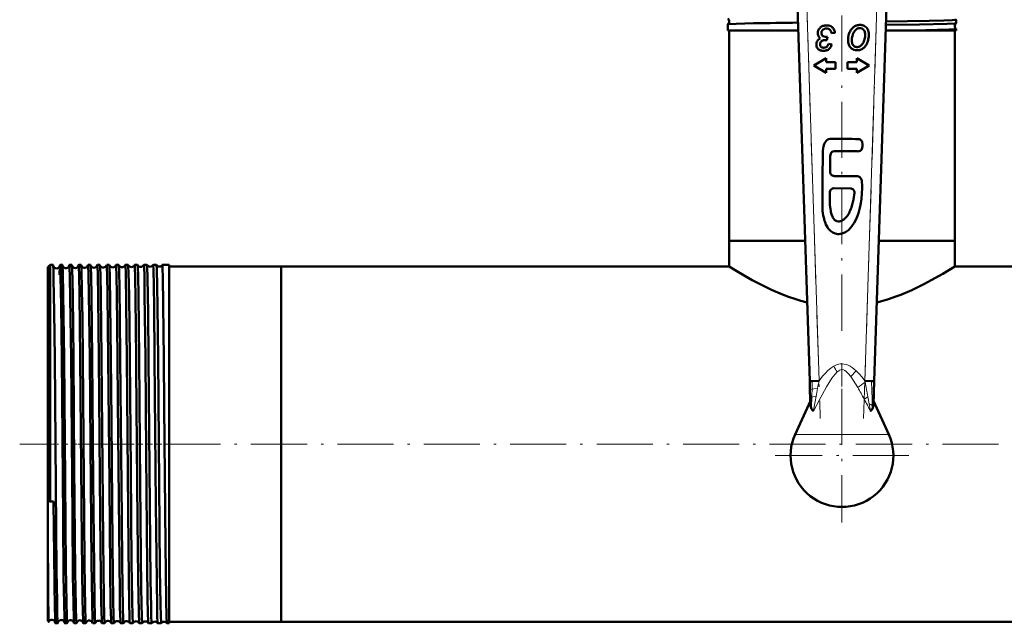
# Model space of a CAD drawing. Extents: x -1438 to 1837, y -1580 to 612.
# Tile 1 of 90: x -199 to 12, y -1576 to -1447. Entities that reach past the tile are written whole.
import ezdxf

# ---------------------------------------------------------------- set-up
doc = ezdxf.new("R2010")
doc.units = 0
doc.linetypes.add('DASHDOT', pattern=[18.5, 12, -3, 0.5, -3])

msp = doc.modelspace()

# ---------------------------------------------------------------- linework, layer by layer
at = {"color": 7, "linetype": 'DASHDOT', "lineweight": 18}
for p, q in [((-30.97, -1435.95), (-27.85, -1532.17)), ((-18.57, -1532.17), (-15.45, -1435.95)), ((-23.21, -1513.38), (-23.21, -1440.74)), ((-23.21, -1525.81), (-23.21, -1554.41)), ((472.79, -1537.66), (-199.21, -1537.66)), ((-8.91, -1540.11), (-37.51, -1540.11))]:
    msp.add_line(p, q, dxfattribs=at)
at = {"color": 7, "lineweight": 50}
for p, q in [((-32.71, -1444.08), (-30.11, -1524.17)), ((-16.31, -1524.17), (-13.71, -1444.08)), ((-47.67, -1447.79), (-47.66, -1447.78)), ((-47.67, -1449.11), (-47.67, -1447.79)), ((1.25, -1447.55), (1.25, -1446.8)), ((1.25, -1447.55), (1.25, -1447.55)), ((-42.16, -1449.11), (-47.67, -1449.11)), ((-47.36, -1494.11), (-47.36, -1449.11)), ((-32.54, -1449.11), (-42.16, -1449.11)), ((-27.6, -1449.65), (-27.59, -1449.6)), ((-25.45, -1449.65), (-24.69, -1449.58)), ((-11.47, -1449.11), (-13.88, -1449.11)), ((1.25, -1449.11), (-11.47, -1449.11)), ((0.94, -1494.11), (0.94, -1449.11)), ((1.25, -1448.78), (1.25, -1448.77)), ((1.25, -1449.11), (1.25, -1448.78)), ((-26.64, -1451.15), (-26.55, -1451.15)), ((-26.44, -1451.16), (-26.31, -1450.46)), ((-25.37, -1452.08), (-26.11, -1451.99)), ((-27.69, -1452.61), (-27.73, -1452.58)), ((-26.57, -1455.06), (-29.26, -1456.61)), ((-26.57, -1455.88), (-26.57, -1455.06)), ((-24.57, -1455.88), (-26.57, -1455.88)), ((-24.57, -1457.35), (-24.57, -1455.88)), ((-22.05, -1455.88), (-22.05, -1457.35)), ((-20.05, -1455.88), (-22.05, -1455.88)), ((-20.05, -1455.06), (-20.05, -1455.88)), ((-17.36, -1456.61), (-20.05, -1455.06)), ((-29.26, -1456.61), (-26.57, -1458.17)), ((-26.57, -1457.35), (-24.57, -1457.35)), ((-26.57, -1458.17), (-26.57, -1457.35)), ((-22.05, -1457.35), (-20.05, -1457.35)), ((-20.05, -1458.17), (-17.36, -1456.61)), ((-20.05, -1457.35), (-20.05, -1458.17)), ((-24.81, -1474.93), (-19.94, -1474.96)), ((-25.73, -1479.38), (-25.7, -1475.8)), ((-20.06, -1480.31), (-24.87, -1480.27)), ((-24.92, -1482.87), (-21.41, -1482.9)), ((-41.92, -1494.11), (-47.36, -1494.11)), ((-31.08, -1494.11), (-47.36, -1494.11)), ((-47.36, -1499.61), (-47.36, -1494.11)), ((-31.08, -1494.11), (-41.92, -1494.11)), ((0.94, -1494.11), (-15.32, -1494.11)), ((0.94, -1494.11), (-15.32, -1494.11)), ((0.94, -1499.61), (0.94, -1494.11)), ((-193.21, -1499.8), (-192.71, -1499.3)), ((-193.21, -1499.8), (-193.21, -1519.51)), ((-192.71, -1499.3), (-192.71, -1519.27)), ((-192.06, -1499.3), (-192.71, -1499.3)), ((-190.06, -1499.3), (-190.56, -1499.3)), ((-188.06, -1499.3), (-188.57, -1499.3)), ((-186.05, -1499.3), (-186.57, -1499.3)), ((-184.04, -1499.3), (-184.57, -1499.3)), ((-182.04, -1499.3), (-182.58, -1499.3)), ((-180.03, -1499.3), (-180.59, -1499.3)), ((-178.01, -1499.3), (-178.6, -1499.3)), ((-176, -1499.3), (-176.61, -1499.3)), ((-173.98, -1499.3), (-174.63, -1499.3)), ((-173.98, -1499.31), (-173.98, -1499.3)), ((-172.64, -1499.3), (-172.65, -1499.31)), ((-171.96, -1499.3), (-172.64, -1499.3)), ((-171.96, -1499.31), (-171.96, -1499.3)), ((-170.66, -1499.3), (-170.67, -1499.31)), ((-169.94, -1499.3), (-170.66, -1499.3)), ((-169.94, -1499.31), (-169.94, -1499.3)), ((-168.68, -1499.3), (-168.69, -1499.31)), ((-167.21, -1499.3), (-168.68, -1499.3)), ((-167.21, -1499.3), (-167.21, -1519.27)), ((-143.21, -1499.61), (-167.21, -1499.61)), ((-143.21, -1499.61), (-143.21, -1519.42)), ((-47.36, -1499.61), (-143.21, -1499.61)), ((-143.21, -1499.61), (-143.21, -1575.71)), ((123.34, -1499.61), (0.94, -1499.61)), ((-192.71, -1519.27), (-192.71, -1549.96)), ((-167.21, -1519.27), (-167.21, -1576.02)), ((-143.21, -1519.42), (-143.21, -1575.71)), ((-193.21, -1519.51), (-193.21, -1549.81)), ((-29.54, -1524.15), (-30.11, -1524.17)), ((-30.11, -1524.17), (-30.05, -1526.09)), ((-28.11, -1524.11), (-29.54, -1524.15)), ((-16.89, -1524.15), (-18.31, -1524.11)), ((-16.31, -1524.17), (-16.89, -1524.15)), ((-16.47, -1529.26), (-16.31, -1524.17)), ((-30.05, -1526.09), (-29.99, -1527.96)), ((-29.97, -1528.36), (-33.24, -1535.59)), ((-29.99, -1527.96), (-29.94, -1529.26)), ((-13.18, -1535.59), (-16.44, -1528.36)), ((-192.71, -1549.96), (-193.21, -1549.81)), ((-193.21, -1549.81), (-193.21, -1556.11)), ((-192.71, -1549.96), (-191.96, -1549.96)), ((-193.21, -1556.11), (-193.21, -1575.52)), ((-193.21, -1575.52), (-193, -1575.73)), ((-191.06, -1576.02), (-191.56, -1576.02)), ((-189.06, -1576.02), (-189.56, -1576.02)), ((-187.05, -1576.02), (-187.57, -1576.02)), ((-185.05, -1576.02), (-185.57, -1576.02)), ((-183.04, -1576.02), (-183.58, -1576.02)), ((-181.03, -1576.02), (-181.59, -1576.02)), ((-179.02, -1576.02), (-179.59, -1576.02)), ((-177.01, -1576.02), (-177.61, -1576.02)), ((-174.99, -1576.02), (-175.62, -1576.02)), ((-174.99, -1576.02), (-174.99, -1576.02)), ((-173.64, -1576.02), (-173.64, -1576.02)), ((-172.97, -1576.02), (-173.64, -1576.02)), ((-172.97, -1576.02), (-172.97, -1576.02)), ((-171.65, -1576.02), (-171.66, -1576.02)), ((-170.95, -1576.02), (-171.65, -1576.02)), ((-170.95, -1576.02), (-170.95, -1576.02)), ((-169.67, -1576.02), (-169.68, -1576.02)), ((-168.93, -1576.02), (-169.67, -1576.02)), ((-168.93, -1576.02), (-168.93, -1576.02)), ((-167.7, -1576.02), (-167.7, -1576.02)), ((-167.21, -1576.02), (-167.7, -1576.02)), ((-143.21, -1575.71), (-167.21, -1575.71)), ((416.79, -1575.71), (-143.21, -1575.71))]:
    msp.add_line(p, q, dxfattribs=at)
at = {"color": 7, "lineweight": 18}
for p, q in [((-30.71, -1444.01), (-28.11, -1524.11)), ((-18.31, -1524.11), (-15.71, -1444.01)), ((-20.18, -1521.96), (-21.33, -1523.19)), ((-18.26, -1524.37), (-18.31, -1524.11)), ((-17.65, -1527.53), (-18.45, -1528.03)), ((-16.7, -1530.1), (-16.72, -1529.37)), ((-23.21, -1535.59), (-33.24, -1535.59)), ((-13.18, -1535.59), (-23.21, -1535.59))]:
    msp.add_line(p, q, dxfattribs=at)
at = {"color": 7, "linetype": 'DASHDOT', "lineweight": 18, "ltscale": 0.416745}
msp.add_line((-23.21, -1520.31), (-23.21, -1536.98), dxfattribs=at)
at = {"color": 7, "linetype": 'DASHDOT', "lineweight": 18, "ltscale": 0.06524}
msp.add_line((-193.43, -1537.66), (-190.82, -1537.66), dxfattribs=at)
at = {"color": 7, "linetype": 'DASHDOT', "lineweight": 18, "ltscale": 0.03561}
msp.add_line((-188.92, -1537.66), (-190.34, -1537.66), dxfattribs=at)
at = {"color": 7, "linetype": 'DASHDOT', "lineweight": 18, "ltscale": 0.03565}
msp.add_line((-186.92, -1537.66), (-188.34, -1537.66), dxfattribs=at)
at = {"color": 7, "linetype": 'DASHDOT', "lineweight": 18, "ltscale": 0.035804}
msp.add_line((-184.92, -1537.66), (-186.35, -1537.66), dxfattribs=at)
at = {"color": 7, "linetype": 'DASHDOT', "lineweight": 18, "ltscale": 0.036131}
msp.add_line((-182.91, -1537.66), (-184.36, -1537.66), dxfattribs=at)
at = {"color": 7, "linetype": 'DASHDOT', "lineweight": 18, "ltscale": 0.036586}
msp.add_line((-180.9, -1537.66), (-182.36, -1537.66), dxfattribs=at)
at = {"color": 7, "linetype": 'DASHDOT', "lineweight": 18, "ltscale": 0.037163}
msp.add_line((-178.89, -1537.66), (-180.37, -1537.66), dxfattribs=at)
at = {"color": 7, "linetype": 'DASHDOT', "lineweight": 18, "ltscale": 0.037863}
msp.add_line((-176.87, -1537.66), (-178.39, -1537.66), dxfattribs=at)
at = {"color": 7, "linetype": 'DASHDOT', "lineweight": 18, "ltscale": 0.038689}
msp.add_line((-174.86, -1537.66), (-176.4, -1537.66), dxfattribs=at)
at = {"color": 7, "linetype": 'DASHDOT', "lineweight": 18, "ltscale": 0.039642}
msp.add_line((-172.84, -1537.66), (-174.42, -1537.66), dxfattribs=at)
at = {"color": 7, "linetype": 'DASHDOT', "lineweight": 18, "ltscale": 0.040735}
msp.add_line((-170.81, -1537.66), (-172.44, -1537.66), dxfattribs=at)
at = {"color": 7, "linetype": 'DASHDOT', "lineweight": 18, "ltscale": 0.04198}
msp.add_line((-168.79, -1537.66), (-170.47, -1537.66), dxfattribs=at)
at = {"color": 7, "lineweight": 50}
for points in [[(-47.66, -1447.78), (-47.66, -1447.78), (-47.63, -1447.77), (-47.46, -1447.75), (-45.85, -1447.67), (-42.16, -1447.57)], [(-13.84, -1447.92), (-6.64, -1447.81), (-0.71, -1447.68), (0.98, -1447.59), (1.2, -1447.57), (1.24, -1447.56), (1.25, -1447.55)], [(-13.81, -1447.17), (-4.53, -1447.02), (-1.4, -1446.95), (0.4, -1446.88), (0.94, -1446.85), (1.22, -1446.82), (1.24, -1446.81), (1.25, -1446.8), (1.25, -1446.8), (1.25, -1446.8)], [(-11.47, -1449.11), (-5.25, -1449.01), (-0.23, -1448.89), (1, -1448.82), (1.22, -1448.79), (1.24, -1448.78), (1.25, -1448.78), (1.25, -1448.78), (1.25, -1448.78)], [(-25.75, -1472.3), (-26.1, -1472.4), (-26.26, -1472.47), (-26.49, -1472.65), (-26.69, -1472.86), (-26.88, -1473.15), (-27.03, -1473.47), (-27.16, -1473.91), (-27.24, -1474.36), (-27.3, -1474.82), (-27.31, -1475.56)], [(-25.09, -1472.29), (-25.53, -1472.28), (-25.75, -1472.3)], [(-19.08, -1472.64), (-19.21, -1472.5), (-19.38, -1472.4), (-19.63, -1472.34)], [(-18.88, -1473.02), (-18.99, -1472.76), (-19.08, -1472.64)], [(-18.79, -1473.86), (-18.79, -1473.44), (-18.88, -1473.02)], [(-19.55, -1474.97), (-19.32, -1474.9), (-19.13, -1474.74), (-19.06, -1474.65)], [(-19.06, -1474.65), (-18.94, -1474.46), (-18.87, -1474.24), (-18.79, -1473.86)], [(-27.31, -1475.56), (-27.37, -1480.55), (-27.39, -1483.48), (-27.4, -1485.81)], [(-19.37, -1487.04), (-19.18, -1486.1), (-19.05, -1485.14), (-18.94, -1484.02), (-18.89, -1482.85), (-18.89, -1482.08), (-18.92, -1481.68), (-18.99, -1481.24), (-19.05, -1481.03), (-19.14, -1480.8), (-19.28, -1480.6), (-19.44, -1480.46), (-19.64, -1480.36), (-19.86, -1480.31), (-20.06, -1480.31)], [(-25.61, -1487.81), (-25.69, -1487.36), (-25.78, -1486.44), (-25.82, -1484.8), (-25.8, -1483.72)], [(-20.55, -1483.85), (-20.74, -1485.27), (-20.92, -1486.11), (-21.08, -1486.66)], [(-27.4, -1485.81), (-27.38, -1487.09), (-27.34, -1487.72)], [(-27.34, -1487.72), (-27.21, -1488.69), (-27.11, -1489.17)], [(-19.9, -1488.81), (-19.69, -1488.23), (-19.37, -1487.04)], [(-27.11, -1489.17), (-26.94, -1489.83), (-26.83, -1490.16), (-26.63, -1490.63)], [(-25.03, -1489.37), (-25.19, -1489.13), (-25.41, -1488.6)], [(-24.55, -1489.82), (-24.73, -1489.69), (-25.03, -1489.37)], [(-20.61, -1490.31), (-20.18, -1489.49), (-19.9, -1488.81)], [(-26.63, -1490.63), (-26.32, -1491.2), (-26.13, -1491.47), (-25.82, -1491.84), (-25.56, -1492.08)], [(-25.56, -1492.08), (-25.13, -1492.37), (-24.66, -1492.58)], [(-22.81, -1492.44), (-22.47, -1492.27), (-22.25, -1492.13), (-21.84, -1491.82)], [(-21.84, -1491.82), (-21.38, -1491.37), (-21.1, -1491.03), (-20.61, -1490.31)], [(-191.99, -1500.37), (-192.04, -1499.42), (-192.05, -1499.32), (-192.06, -1499.31), (-192.06, -1499.31), (-192.06, -1499.3)], [(-191.72, -1519.27), (-191.83, -1509.32), (-191.94, -1502.33), (-191.99, -1500.37)], [(-190.56, -1499.3), (-190.56, -1499.3), (-190.57, -1499.31), (-190.57, -1499.31), (-190.57, -1499.32), (-190.59, -1499.47)], [(-190.22, -1519.27), (-190.35, -1507.9), (-190.45, -1501.89), (-190.5, -1500.12), (-190.54, -1499.39), (-190.56, -1499.31), (-190.56, -1499.31), (-190.56, -1499.3), (-190.56, -1499.3)], [(-190.03, -1499.51), (-190.05, -1499.33), (-190.05, -1499.31), (-190.06, -1499.31), (-190.06, -1499.3), (-190.06, -1499.3)], [(-189.72, -1519.27), (-189.87, -1505.66), (-189.97, -1500.96), (-190.03, -1499.51)], [(-188.57, -1499.3), (-188.57, -1499.3), (-188.57, -1499.3), (-188.57, -1499.31), (-188.57, -1499.31), (-188.58, -1499.33), (-188.6, -1499.56)], [(-188.22, -1519.27), (-188.37, -1506.42), (-188.45, -1502), (-188.52, -1499.61), (-188.55, -1499.34), (-188.56, -1499.31), (-188.56, -1499.31), (-188.56, -1499.3), (-188.56, -1499.3), (-188.57, -1499.3)], [(-188.04, -1499.39), (-188.05, -1499.31), (-188.05, -1499.31), (-188.05, -1499.3), (-188.06, -1499.3)], [(-187.72, -1519.27), (-187.87, -1505.99), (-187.92, -1502.67), (-187.99, -1500.17), (-188.04, -1499.39)], [(-186.57, -1499.3), (-186.57, -1499.3), (-186.57, -1499.31), (-186.58, -1499.31), (-186.59, -1499.38)], [(-186.23, -1519.27), (-186.38, -1505.59), (-186.46, -1501.66), (-186.52, -1499.69), (-186.55, -1499.35), (-186.56, -1499.32), (-186.56, -1499.31), (-186.57, -1499.31), (-186.57, -1499.3), (-186.57, -1499.3)], [(-185.71, -1519.27), (-185.8, -1510.84), (-185.88, -1504.62), (-185.98, -1500.36), (-186.02, -1499.44), (-186.04, -1499.35)], [(-184.23, -1519.27), (-184.39, -1505.64), (-184.47, -1501.26), (-184.54, -1499.53), (-184.56, -1499.33), (-184.57, -1499.31), (-184.57, -1499.31), (-184.57, -1499.3), (-184.57, -1499.3), (-184.57, -1499.3)], [(-183.7, -1519.27), (-183.86, -1505.86), (-183.93, -1501.76), (-184, -1499.71), (-184.03, -1499.33)], [(-182.24, -1519.27), (-182.39, -1506.37), (-182.48, -1501.15), (-182.53, -1499.76), (-182.56, -1499.35), (-182.57, -1499.32), (-182.58, -1499.31), (-182.58, -1499.31), (-182.58, -1499.3), (-182.58, -1499.3)], [(-181.69, -1519.27), (-181.85, -1505.75), (-181.92, -1501.73), (-181.99, -1499.73), (-182.01, -1499.4), (-182.03, -1499.32)], [(-180.25, -1519.27), (-180.41, -1505.6), (-180.48, -1501.66), (-180.54, -1499.69), (-180.57, -1499.35), (-180.58, -1499.32), (-180.58, -1499.31), (-180.59, -1499.31), (-180.59, -1499.3), (-180.59, -1499.3)], [(-179.68, -1519.27), (-179.81, -1507.76), (-179.91, -1501.68), (-179.98, -1499.67), (-180.01, -1499.38), (-180.02, -1499.32)], [(-178.26, -1519.27), (-178.42, -1505.64), (-178.49, -1501.65), (-178.56, -1499.65), (-178.59, -1499.34), (-178.59, -1499.32), (-178.6, -1499.31), (-178.6, -1499.3), (-178.6, -1499.3), (-178.6, -1499.3)], [(-177.67, -1519.27), (-177.76, -1510.64), (-177.84, -1504.51), (-177.94, -1500.32), (-177.99, -1499.42), (-178, -1499.34), (-178.01, -1499.31)], [(-176.27, -1519.27), (-176.4, -1507.88), (-176.52, -1501.03), (-176.58, -1499.51), (-176.6, -1499.33), (-176.61, -1499.31), (-176.61, -1499.31), (-176.61, -1499.3), (-176.61, -1499.3)], [(-175.66, -1519.27), (-175.81, -1505.76), (-175.9, -1501.01), (-175.96, -1499.55), (-175.98, -1499.35), (-175.99, -1499.31)], [(-174.29, -1519.27), (-174.43, -1506.42), (-174.51, -1502), (-174.59, -1499.61), (-174.61, -1499.34), (-174.62, -1499.31), (-174.62, -1499.31), (-174.62, -1499.3), (-174.63, -1499.3), (-174.63, -1499.3)], [(-173.64, -1519.27), (-173.79, -1505.68), (-173.87, -1501.7), (-173.94, -1499.71), (-173.96, -1499.37), (-173.97, -1499.32), (-173.98, -1499.31)], [(-172.31, -1519.27), (-172.46, -1505.6), (-172.53, -1501.66), (-172.6, -1499.69), (-172.63, -1499.35), (-172.64, -1499.32), (-172.64, -1499.31), (-172.64, -1499.31), (-172.64, -1499.3), (-172.64, -1499.3)], [(-171.62, -1519.27), (-171.72, -1509.63), (-171.84, -1502.09), (-171.92, -1499.68), (-171.95, -1499.36), (-171.95, -1499.32), (-171.96, -1499.31)], [(-170.33, -1519.27), (-170.44, -1508.18), (-170.51, -1503.91), (-170.6, -1500.13), (-170.64, -1499.4), (-170.66, -1499.31), (-170.66, -1499.31), (-170.66, -1499.3), (-170.66, -1499.3)], [(-169.6, -1519.27), (-169.72, -1508.22), (-169.78, -1503.95), (-169.87, -1500.16), (-169.92, -1499.42), (-169.93, -1499.33), (-169.94, -1499.31), (-169.94, -1499.31)], [(-168.35, -1519.27), (-168.47, -1507.92), (-168.57, -1501.88), (-168.62, -1500.11), (-168.66, -1499.39), (-168.68, -1499.31), (-168.68, -1499.31), (-168.68, -1499.3), (-168.68, -1499.3)], [(-30.66, -1507.33), (-31.99, -1506.98), (-33.3, -1506.58), (-34.64, -1506.12), (-35.94, -1505.62), (-38.29, -1504.62), (-40.45, -1503.58), (-42.43, -1502.53), (-44.16, -1501.56), (-45.74, -1500.62), (-47.36, -1499.61)], [(0.94, -1499.61), (-1.61, -1501.18), (-4.09, -1502.59), (-5.55, -1503.36), (-6.85, -1504.02), (-8.23, -1504.67), (-10.59, -1505.67), (-11.89, -1506.16), (-13.23, -1506.61), (-14.48, -1506.99), (-15.76, -1507.33)], [(-191.06, -1576.02), (-191.06, -1576.02), (-191.06, -1576.02), (-191.07, -1576.02), (-191.07, -1576.01), (-191.07, -1575.99), (-191.1, -1575.75), (-191.17, -1573.64), (-191.22, -1571.31), (-191.31, -1564.89), (-191.49, -1546.56), (-191.72, -1519.27)], [(-189.64, -1574.98), (-189.72, -1571.72), (-189.8, -1566.04), (-189.93, -1553.53), (-190.22, -1519.27)], [(-189.06, -1576.02), (-189.06, -1576.02), (-189.06, -1576.02), (-189.06, -1576.02), (-189.08, -1575.96), (-189.11, -1575.49), (-189.15, -1574.56), (-189.22, -1571.49), (-189.32, -1563.9), (-189.49, -1545.46), (-189.72, -1519.27)], [(-187.59, -1575.9), (-187.64, -1575.12), (-187.72, -1571.65), (-187.8, -1565.94), (-187.93, -1553.33), (-188.22, -1519.27)], [(-187.05, -1576.02), (-187.06, -1576.02), (-187.06, -1576.02), (-187.06, -1576.01), (-187.08, -1575.94), (-187.12, -1575.3), (-187.19, -1572.43), (-187.3, -1564.94), (-187.52, -1542.35), (-187.72, -1519.27)], [(-185.59, -1575.96), (-185.62, -1575.52), (-185.69, -1573.38), (-185.74, -1570.92), (-185.89, -1558.25), (-186.03, -1542.53), (-186.23, -1519.27)], [(-185.05, -1576.02), (-185.05, -1576.02), (-185.05, -1576.02), (-185.05, -1576.02), (-185.06, -1576.01), (-185.06, -1575.98), (-185.09, -1575.66), (-185.12, -1575.02), (-185.18, -1572.87), (-185.32, -1563.1), (-185.41, -1553.61), (-185.71, -1519.27)], [(-183.59, -1575.99), (-183.61, -1575.86), (-183.64, -1575.28), (-183.73, -1571.39), (-183.85, -1562.93), (-184.07, -1537.79), (-184.23, -1519.27)], [(-183.04, -1576.02), (-183.04, -1576.02), (-183.04, -1576.02), (-183.05, -1576.02), (-183.05, -1576), (-183.07, -1575.86), (-183.13, -1574.59), (-183.21, -1571), (-183.3, -1563.92), (-183.48, -1545.54), (-183.7, -1519.27)], [(-181.6, -1576), (-181.61, -1575.88), (-181.64, -1575.35), (-181.74, -1571.55), (-181.82, -1565.78), (-181.95, -1553.06), (-182.24, -1519.27)], [(-181.03, -1576.02), (-181.03, -1576.02), (-181.03, -1576.02), (-181.04, -1576.02), (-181.04, -1576.01), (-181.04, -1575.99), (-181.07, -1575.77), (-181.12, -1574.6), (-181.2, -1570.54), (-181.35, -1558.45), (-181.43, -1550.12), (-181.69, -1519.27)], [(-179.6, -1576.01), (-179.62, -1575.9), (-179.65, -1575.36), (-179.74, -1572.12), (-179.85, -1564.55), (-180.02, -1546.24), (-180.25, -1519.27)], [(-179.02, -1576.02), (-179.02, -1576.02), (-179.02, -1576.02), (-179.03, -1576.02), (-179.03, -1576), (-179.05, -1575.86), (-179.11, -1574.59), (-179.19, -1571), (-179.33, -1559.3), (-179.57, -1532.58), (-179.68, -1519.27)], [(-177.61, -1576.01), (-177.63, -1575.93), (-177.66, -1575.55), (-177.74, -1572.67), (-177.79, -1569.57), (-177.94, -1556.31), (-178.18, -1528.6), (-178.26, -1519.27)], [(-177.01, -1576.02), (-177.01, -1576.02), (-177.01, -1576.02), (-177.01, -1576.02), (-177.01, -1576.01), (-177.02, -1575.98), (-177.05, -1575.66), (-177.08, -1575.02), (-177.14, -1572.87), (-177.28, -1563.1), (-177.37, -1553.52), (-177.67, -1519.27)], [(-175.63, -1576.01), (-175.63, -1576), (-175.64, -1575.92), (-175.67, -1575.44), (-175.71, -1574.57), (-175.77, -1571.8), (-175.85, -1566.17), (-175.92, -1559.53), (-176.06, -1544.05), (-176.27, -1519.27)], [(-174.99, -1576.02), (-174.99, -1576.02), (-174.99, -1576.02), (-175, -1576.02), (-175, -1576), (-175.02, -1575.86), (-175.08, -1574.6), (-175.16, -1571), (-175.26, -1563.16), (-175.45, -1543.24), (-175.66, -1519.27)], [(-173.64, -1576.02), (-173.64, -1576.01), (-173.65, -1575.97), (-173.67, -1575.73), (-173.74, -1573.9), (-173.87, -1566.14), (-173.99, -1554.12), (-174.27, -1521.52), (-174.29, -1519.27)], [(-172.97, -1576.02), (-172.97, -1576.02), (-172.98, -1576.02), (-172.98, -1576.02), (-172.98, -1576.01), (-172.99, -1575.99), (-173.01, -1575.77), (-173.05, -1574.85), (-173.13, -1571.55), (-173.18, -1568.57), (-173.33, -1554.17), (-173.48, -1537.83), (-173.64, -1519.27)], [(-171.66, -1576.02), (-171.66, -1576), (-171.68, -1575.91), (-171.72, -1575.28), (-171.75, -1574.1), (-171.83, -1570.34), (-171.91, -1563.89), (-172.13, -1539.87), (-172.31, -1519.27)], [(-170.95, -1576.02), (-170.95, -1576.02), (-170.96, -1576.02), (-170.96, -1576.02), (-170.96, -1576), (-170.98, -1575.84), (-171.05, -1574.45), (-171.09, -1572.52), (-171.18, -1566.86), (-171.34, -1550.97), (-171.62, -1519.27)], [(-169.68, -1576.02), (-169.68, -1576.01), (-169.69, -1575.99), (-169.71, -1575.81), (-169.76, -1574.46), (-169.81, -1572.55), (-169.89, -1566.93), (-170.06, -1550.66), (-170.33, -1519.27)], [(-168.93, -1576.02), (-168.93, -1576.02), (-168.93, -1576.02), (-168.94, -1576.02), (-168.94, -1576), (-168.96, -1575.84), (-169.02, -1574.45), (-169.08, -1572), (-169.19, -1564.5), (-169.36, -1546.27), (-169.6, -1519.27)], [(-167.7, -1576.02), (-167.7, -1576.01), (-167.71, -1575.99), (-167.73, -1575.83), (-167.78, -1574.61), (-167.86, -1571.01), (-168, -1559.22), (-168.26, -1529.59), (-168.35, -1519.27)], [(-29.31, -1530.57), (-29.32, -1530.57), (-29.36, -1530.54), (-29.58, -1530.3), (-29.72, -1530.1)], [(-16.7, -1530.1), (-16.97, -1530.45), (-17.09, -1530.56), (-17.1, -1530.57), (-17.11, -1530.57)], [(-191.56, -1576.02), (-191.56, -1576.02), (-191.57, -1576.02), (-191.57, -1576.02), (-191.57, -1576), (-191.59, -1575.86), (-191.65, -1574.59), (-191.7, -1572.76), (-191.78, -1567.27), (-191.96, -1549.96)], [(-193, -1575.73), (-193, -1575.73), (-193.01, -1575.71), (-193.02, -1575.61), (-193.05, -1574.77), (-193.12, -1570.08), (-193.21, -1556.11)], [(-191.03, -1575.88), (-191.05, -1576.01), (-191.06, -1576.02), (-191.06, -1576.02), (-191.06, -1576.02), (-191.06, -1576.02)], [(-189.56, -1576.02), (-189.57, -1576.02), (-189.57, -1576.02), (-189.57, -1576.01), (-189.59, -1575.91), (-189.64, -1574.98)], [(-189.04, -1575.92), (-189.05, -1576.01), (-189.05, -1576.02), (-189.06, -1576.02), (-189.06, -1576.02)], [(-187.57, -1576.02), (-187.57, -1576.02), (-187.57, -1576.02), (-187.58, -1576.01), (-187.59, -1575.9)], [(-187.04, -1575.96), (-187.05, -1576.02), (-187.05, -1576.02), (-187.05, -1576.02), (-187.05, -1576.02)], [(-185.57, -1576.02), (-185.57, -1576.02), (-185.57, -1576.02), (-185.58, -1576.02), (-185.59, -1575.96)]]:
    msp.add_lwpolyline(points, dxfattribs=at)
at = {"color": 7, "lineweight": 18}
for points in [[(-24.96, -1520.98), (-25.62, -1521.42), (-26.21, -1521.93), (-26.76, -1522.47), (-27.35, -1523.14), (-28.11, -1524.11)], [(-20.18, -1521.96), (-20.57, -1521.61), (-21.03, -1521.26), (-21.47, -1520.97), (-21.89, -1520.76), (-22.3, -1520.61), (-22.71, -1520.51), (-23.13, -1520.47), (-23.55, -1520.49), (-24.2, -1520.63), (-24.8, -1520.89), (-24.96, -1520.98)], [(-24.25, -1522.21), (-24.69, -1522.69), (-25.35, -1523.56), (-26.5, -1525.41), (-27.88, -1527.87), (-29.31, -1530.57)], [(-21.33, -1523.19), (-21.85, -1522.54), (-22.32, -1522.08), (-22.61, -1521.88), (-22.88, -1521.76), (-23.28, -1521.7), (-23.68, -1521.81), (-24.1, -1522.09), (-24.25, -1522.21)], [(-19.84, -1525.54), (-20.82, -1523.94), (-21.33, -1523.19)], [(-18.31, -1524.11), (-18.9, -1523.34), (-19.54, -1522.61), (-20.18, -1521.96)], [(-29.6, -1525.9), (-29.24, -1525.84), (-28.43, -1525.76)], [(-30.05, -1526.09), (-30.05, -1526.07), (-30.03, -1526.05), (-30, -1526.03), (-29.91, -1525.98), (-29.6, -1525.9)], [(-29.99, -1527.96), (-29.97, -1527.89), (-29.83, -1527.74), (-29.66, -1527.65)], [(-29.66, -1527.65), (-29.39, -1527.55), (-28.74, -1527.42)], [(-28.74, -1527.42), (-29.15, -1529.66), (-29.27, -1530.37), (-29.31, -1530.57)], [(-16.72, -1529.37), (-17.01, -1529.18), (-17.38, -1529.04)]]:
    msp.add_lwpolyline(points, dxfattribs=at)
at = {"color": 7, "lineweight": 50}
for centre, radius, start, end in [((-48.07, -1447.16), 0.744, 352.7338, 56.57), ((-48.07, -1447.16), 0.742, 303.375, 352.8545), ((-11.92, -3033.28), 1586, 90.7469, 91.09248), ((1.67, -1448.16), 0.744, 125.0164, 183.833), ((1.24, -1446.8), 0.00906, 12.2529, 68.0265), ((-26.71, -1449.72), 1.68, 158.2315, 180.021), ((-26.81, -1449.72), 1.59, 180.021, 187.9721), ((-27.11, -1449.76), 1.28, 187.9721, 196.8187), ((-26.56, -1449.78), 1.85, 137.4422, 158.2315), ((-26.89, -1449.48), 1.4, 113.6304, 137.4422), ((-26.54, -1449.65), 1.05, 180.021, 196.9753), ((-26.6, -1449.64), 0.995, 155.9154, 177.4307), ((-26.72, -1449.59), 0.864, 132.8032, 155.9154), ((-26.59, -1450.15), 2.14, 94.4101, 113.6304), ((-26.64, -1449.67), 0.974, 121.3906, 132.8032), ((-26.65, -1449.66), 0.968, 109.9406, 121.3906), ((-26.62, -1449.74), 1.05, 99.3049, 109.9406), ((-26.57, -1450.06), 1.37, 90.021, 99.3049), ((-26.54, -1450.79), 2.78, 92.1494, 94.4101), ((-26.53, -1451.15), 3.14, 90.021, 92.1494), ((-26.57, -1450.11), 1.43, 71.5916, 90.021), ((-26.53, -1450.5), 2.49, 73.5785, 90.021), ((-26.4, -1449.59), 0.875, 48.0024, 71.5916), ((-26.24, -1449.52), 1.47, 52.1297, 73.5785), ((-26.43, -1449.63), 0.927, 26.6644, 48.0024), ((-27.08, -1449.96), 1.66, 10.7526, 26.6644), ((-26.23, -1449.5), 1.44, 27.9918, 52.1297), ((-27.22, -1450.03), 2.56, 9.9462, 27.9918), ((-17.92, -1451.06), 3.98, 156.8653, 168.7848), ((-18.75, -1450.71), 3.07, 141.626, 156.8653), ((-19.33, -1450.24), 2.33, 124.1102, 141.626), ((-17.53, -1451.17), 3.56, 159.1418, 164.9197), ((-17.93, -1451.02), 3.14, 152.9844, 159.1418), ((-18.5, -1450.73), 2.5, 145.2851, 152.9844), ((-19.14, -1450.53), 2.68, 116.3172, 124.1102), ((-18.71, -1450.58), 2.25, 137.1586, 145.2851), ((-19.1, -1450.22), 1.72, 126.5931, 137.1586), ((-19.33, -1450.14), 2.24, 107.7982, 116.3172), ((-19.35, -1449.88), 1.29, 114.3941, 126.5931), ((-19.36, -1450.04), 2.13, 98.8623, 107.7982), ((-19.31, -1449.97), 1.39, 108.6933, 114.3941), ((-19.36, -1449.82), 1.23, 102.6353, 108.6933), ((-19.36, -1450.04), 2.13, 89.924, 98.8623), ((-19.37, -1449.78), 1.18, 96.3311, 102.6353), ((-19.37, -1449.74), 1.15, 89.924, 96.3311), ((-19.37, -1449.81), 1.22, 84.1567, 89.924), ((-19.36, -1450.13), 2.23, 82.8807, 89.924), ((-19.36, -1449.65), 1.06, 77.9682, 84.1567), ((-19.34, -1449.56), 0.962, 58.2264, 77.9682), ((-19.33, -1449.87), 1.97, 75.3803, 82.8807), ((-19.32, -1449.82), 1.91, 67.6508, 75.3803), ((-19.42, -1449.7), 1.13, 15.9233, 58.2264), ((-19.33, -1449.84), 1.93, 59.9657, 67.6508), ((-19.22, -1449.65), 1.71, 43.0364, 59.9657), ((-20.78, -1450.09), 2.54, 359.924, 15.9233), ((-19.27, -1449.7), 1.79, 26.4763, 43.0364), ((-19.54, -1449.83), 2.08, 12.1342, 26.4763), ((-20.31, -1450), 2.87, 359.924, 12.1342), ((1.67, -1448.16), 0.743, 183.7214, 235.0316), ((-26.98, -1452.14), 1.71, 164.995, 181.7475), ((-27.42, -1452.02), 1.25, 147.4213, 164.995), ((-27.38, -1452.04), 1.3, 130.4133, 147.4213), ((-27.22, -1449.79), 1.16, 196.8187, 216.8441), ((-27, -1452.49), 1.89, 116.3295, 130.4133), ((-27.03, -1449.64), 1.41, 216.8441, 234.9974), ((-26.65, -1452.07), 1.24, 172.9701, 180.021), ((-26.96, -1452.04), 0.93, 164.8128, 172.9701), ((-27.11, -1452), 0.777, 145.9473, 164.8128), ((-27.14, -1451.98), 0.743, 126.6588, 145.9473), ((-27.06, -1452.08), 0.876, 114.0681, 126.6588), ((-26.96, -1449.78), 0.618, 196.9753, 219.1737), ((-26.89, -1449.72), 0.707, 219.1737, 238.618), ((-26.87, -1452.52), 1.35, 103.9438, 114.0681), ((-26.9, -1449.75), 0.679, 238.618, 258.469), ((-26.77, -1452.91), 1.76, 96.0854, 103.9438), ((-26.74, -1448.93), 1.51, 258.469, 263.1053), ((-26.64, -1454.09), 2.95, 90.021, 96.0854), ((-26.51, -1447.05), 3.4, 263.1053, 266.194), ((-26.42, -1445.66), 4.8, 266.194, 268.3873), ((-26.31, -1441.82), 8.64, 268.3873, 270.021), ((-26.65, -1453.26), 2.11, 85.8514, 87.2078), ((-26.66, -1453.37), 2.22, 84.529, 85.8514), ((-28.56, -1451.03), 2.63, 325.8259, 338.6916), ((-17.35, -1451.17), 4.55, 168.7848, 179.924), ((-18.89, -1451.17), 3.02, 179.924, 198.1127), ((-18.09, -1451.18), 3.02, 171.515, 179.924), ((-18.73, -1451.18), 2.38, 179.924, 196.3019), ((-17.25, -1451.3), 3.87, 164.0848, 171.515), ((-19.87, -1451.51), 1.2, 196.3019, 219.4887), ((-20.73, -1450.56), 2.4, 315.8813, 326.6475), ((-20.74, -1450.56), 2.41, 326.6475, 337.419), ((-21.41, -1450.28), 3.13, 337.419, 346.8649), ((-23.49, -1449.8), 5.27, 346.8649, 352.5105), ((-21.3, -1450.08), 3.06, 352.5105, 359.924), ((-20.84, -1450.42), 3.33, 320.8226, 342.0791), ((-22.15, -1450), 4.71, 342.0791, 359.924), ((-27.08, -1452.14), 1.6, 181.7475, 183.5317), ((-27.37, -1452.16), 1.31, 183.5317, 205.2295), ((-27.51, -1452.22), 1.16, 205.2295, 228.3036), ((-27.46, -1452.17), 1.24, 228.3036, 240.6248), ((-27.36, -1451.99), 1.44, 240.6248, 252.0423), ((-26.93, -1452.07), 0.97, 180.021, 198.3964), ((-27.34, -1452.21), 0.532, 198.3964, 223.2879), ((-27.28, -1451.76), 1.68, 252.0423, 261.8925), ((-27.33, -1452.19), 0.557, 228.4976, 242.1451), ((-27.22, -1452), 0.777, 242.1451, 253.6908), ((-27.17, -1450.98), 2.47, 261.8925, 270.021), ((-27.16, -1451.8), 0.985, 253.6908, 262.8787), ((-27.08, -1451.16), 1.63, 262.8787, 270.021), ((-27.17, -1450.79), 2.66, 270.021, 277.0645), ((-27.08, -1451.64), 1.15, 270.021, 276.5352), ((-27.08, -1451.66), 1.13, 276.5352, 283.1029), ((-27.09, -1451.5), 1.95, 277.0645, 285.2979), ((-27.09, -1451.64), 1.15, 283.1029, 289.5545), ((-27.12, -1451.55), 1.25, 289.5545, 295.7376), ((-26.79, -1452.23), 0.489, 295.7376, 325.8259), ((-27.02, -1451.73), 1.71, 285.2979, 294.6255), ((-26.92, -1451.95), 1.47, 294.6255, 304.7057), ((-26.85, -1452.06), 1.33, 304.7057, 326.3342), ((-28.62, -1450.88), 3.47, 326.3342, 339.6979), ((-20.01, -1451.54), 1.84, 198.1127, 221.5011), ((-19.98, -1451.51), 1.88, 221.5011, 226.7792), ((-20.09, -1451.63), 1.71, 226.7792, 232.3065), ((-20.16, -1451.71), 1.61, 232.3065, 252.3526), ((-19.9, -1451.53), 1.16, 219.4887, 237.4405), ((-20.01, -1451.26), 2.09, 252.3526, 269.924), ((-20.01, -1451.72), 0.942, 237.4405, 257.3748), ((-19.99, -1451.63), 1.02, 257.3748, 263.8593), ((-19.98, -1451.49), 1.17, 263.8593, 269.924), ((-20.01, -1450.62), 2.73, 269.924, 276.047), ((-19.98, -1451.29), 1.37, 269.924, 277.756), ((-19.96, -1451.42), 1.23, 277.756, 286.0127), ((-19.96, -1451.04), 2.3, 276.047, 282.7073), ((-19.96, -1451.44), 1.22, 286.0127, 294.3724), ((-19.91, -1451.28), 2.06, 282.7073, 302.3253), ((-19.99, -1451.37), 1.29, 294.3724, 302.4893), ((-20.13, -1451.15), 1.55, 302.4893, 315.8813), ((-20.05, -1451.05), 2.33, 302.3253, 320.7666), ((-40.27, -3466.4), 1994.16, 89.40701, 89.56389), ((-24.82, -1475.81), 0.876, 89.6205, 179.3826), ((-19.74, -1473.92), 1.06, 258.6736, 280.2781), ((-24.86, -1479.39), 0.876, 179.3521, 269.4971), ((-24.93, -1483.75), 0.876, 89.4971, 178.4578), ((-21.42, -1483.78), 0.876, 355.1599, 89.4971), ((-19.28, -1486.63), 6.45, 190.5999, 197.8527), ((-29.69, -1484.02), 9, 334.1149, 342.9813), ((-23.93, -1488.7), 1.28, 241.3442, 267.6924), ((-23.92, -1488.33), 1.65, 267.7688, 294.9551), ((-24.19, -1487.71), 2.32, 294.5002, 311.7105), ((-25.03, -1486.79), 3.57, 311.977, 325.3143), ((-27.28, -1485.22), 6.32, 325.1932, 334.3402), ((-23.91, -1490.03), 2.66, 253.5291, 277.3831), ((-24.02, -1489.71), 2.98, 278.6456, 293.8791), ((-191.32, -1499.29), 0.741, 194.1812, 272.8393), ((-191.31, -1499.29), 0.737, 272.2858, 347.6117), ((-100.51, -1503.55), 90.19, 177.8167, 178.6369), ((-189.32, -1499.25), 0.739, 193.1279, 272.9154), ((-189.31, -1499.26), 0.736, 272.1913, 347.734), ((-187.32, -1499.22), 0.738, 192.3837, 273.0018), ((-187.31, -1499.22), 0.736, 272.2098, 347.7046), ((-186.11, -1499.34), 0.0684, 358.0586, 37.0277), ((-185.32, -1499.19), 0.738, 192.6024, 272.975), ((-185.31, -1499.19), 0.737, 272.2372, 347.4256), ((-184.52, -1499.34), 0.0685, 143.0747, 182.0242), ((-184.07, -1499.33), 0.037, 359.3841, 45.2646), ((-183.32, -1499.15), 0.74, 194.1431, 272.8885), ((-183.31, -1499.15), 0.739, 272.326, 345.8957), ((-182.56, -1499.33), 0.0369, 134.9157, 180.7059), ((-182.05, -1499.32), 0.0236, 1.4545, 52.1584), ((-181.32, -1499.11), 0.742, 196.3399, 272.812), ((-181.31, -1499.11), 0.741, 272.4162, 343.697), ((-180.58, -1499.32), 0.023, 127.5884, 178.634), ((-180.03, -1499.32), 0.0162, 4.354, 58.6264), ((-179.31, -1499.08), 0.743, 198.7894, 272.7569), ((-179.31, -1499.08), 0.742, 272.462, 341.2371), ((-178.59, -1499.32), 0.0159, 121.2554, 175.8637), ((-178.02, -1499.31), 0.0121, 7.6018, 63.9786), ((-177.31, -1499.04), 0.744, 201.4356, 272.724), ((-177.31, -1499.04), 0.743, 272.4915, 338.6073), ((-176.61, -1499.31), 0.0117, 115.7326, 172.5174), ((-176, -1499.31), 0.00966, 11.0234, 68.4248), ((-175.31, -1499.01), 0.744, 204.2079, 272.692), ((-175.31, -1499.01), 0.744, 272.5186, 335.8352), ((-174.62, -1499.31), 0.00953, 111.5382, 166.9413), ((-173.31, -1498.97), 0.745, 207.0537, 272.6778), ((-173.31, -1498.97), 0.745, 272.5416, 332.9669), ((-171.31, -1498.93), 0.745, 210.0336, 272.6686), ((-171.31, -1498.93), 0.745, 272.5606, 329.9929), ((-169.31, -1498.9), 0.746, 213.1305, 272.6425), ((-169.31, -1498.9), 0.745, 272.5618, 326.8925), ((-28.19, -1529.24), 1.75, 180.6545, 209.2855), ((-18.12, -1529.28), 1.64, 329.9792, 348.0146), ((-18.48, -1529.2), 2.01, 347.9968, 358.4294), ((-23.21, -1540.11), 11, 155.7313, 24.2687), ((-192.31, -1576.02), 0.744, 86.2717, 156.5519), ((-193, -1575.73), 0.00315, 247.3217, 5.2968), ((-192.31, -1576.02), 0.74, 14.8595, 86.5685), ((-190.32, -1576.05), 0.738, 86.0261, 167.5901), ((-190.31, -1576.05), 0.739, 13.6463, 86.6185), ((-188.32, -1576.09), 0.738, 85.9925, 167.6032), ((-188.31, -1576.09), 0.738, 13.2004, 86.7108), ((-186.32, -1576.12), 0.738, 85.9667, 167.6406), ((-186.31, -1576.12), 0.736, 12.3586, 86.7627), ((-185.09, -1575.99), 0.0493, 318.7964, 1.3729), ((-184.32, -1576.16), 0.739, 86.0503, 166.7313), ((-184.31, -1576.16), 0.738, 13.2101, 86.6969), ((-183.54, -1575.99), 0.0489, 178.5222, 221.1793), ((-183.06, -1576), 0.0288, 311.0053, 359.5843), ((-182.32, -1576.2), 0.741, 86.1427, 164.8035), ((-182.31, -1576.19), 0.74, 15.1323, 86.6179), ((-181.57, -1576), 0.0285, 180.2583, 228.9346), ((-181.04, -1576.01), 0.0192, 304.3407, 357.1084), ((-180.31, -1576.23), 0.743, 86.2078, 162.4541), ((-180.31, -1576.23), 0.741, 17.4915, 86.5431), ((-179.58, -1576.01), 0.0189, 182.7239, 235.6216), ((-179.03, -1576.01), 0.0138, 298.4831, 354.0313), ((-178.31, -1576.27), 0.743, 86.2428, 159.8943), ((-178.31, -1576.27), 0.743, 20.0578, 86.5012), ((-177.6, -1576.01), 0.0135, 185.735, 241.5974), ((-177.01, -1576.01), 0.0107, 293.5716, 350.6189), ((-176.31, -1576.3), 0.744, 86.2763, 157.1945), ((-176.31, -1576.3), 0.743, 22.763, 86.473), ((-175.62, -1576.01), 0.0103, 189.3001, 246.7188), ((-174.31, -1576.34), 0.745, 86.2992, 154.3814), ((-174.31, -1576.34), 0.744, 25.5846, 86.4502), ((-172.31, -1576.37), 0.745, 86.3073, 151.4622), ((-172.31, -1576.37), 0.745, 28.5166, 86.4249), ((-170.31, -1576.41), 0.745, 86.3223, 148.4446), ((-170.31, -1576.41), 0.745, 31.532, 86.4172), ((-168.31, -1576.44), 0.746, 86.3419, 145.2819), ((-168.31, -1576.44), 0.745, 34.6859, 86.4147)]:
    msp.add_arc(centre, radius, start, end, dxfattribs=at)
at = {"color": 7, "lineweight": 18}
for centre, radius, start, end in [((-72.33, -1549.08), 55.08, 29.1961, 30.676), ((109.46, -1530.46), 139.14, 177.4014, 178.1201), ((166.27, -1563.1), 198.25, 169.1451, 169.6325), ((210.84, -1571.53), 243.61, 168.7756, 169.1718), ((60.78, -1633.51), 134.75, 125.9115, 126.7472), ((-94.75, -1568.9), 86.56, 28.1725, 30.0607), ((-258.48, -1571.74), 244.86, 10.4042, 11.1552), ((-271.03, -1534.97), 254.38, 1.2616, 2.4369), ((291.08, -1536.76), 320.87, 178.3725, 178.8091), ((209.3, -1534.23), 239.05, 178.003, 178.4239), ((-279.33, -1575.8), 266.09, 10.1219, 10.453), ((-168.62, -1608.7), 170.47, 27.2803, 28.2459), ((-199.47, -1561.64), 184.99, 9.6674, 10.1494), ((-17.12, -1529.89), 0.657, 24.3372, 52.6192)]:
    msp.add_arc(centre, radius, start, end, dxfattribs=at)

doc.saveas('drawing.dxf')
